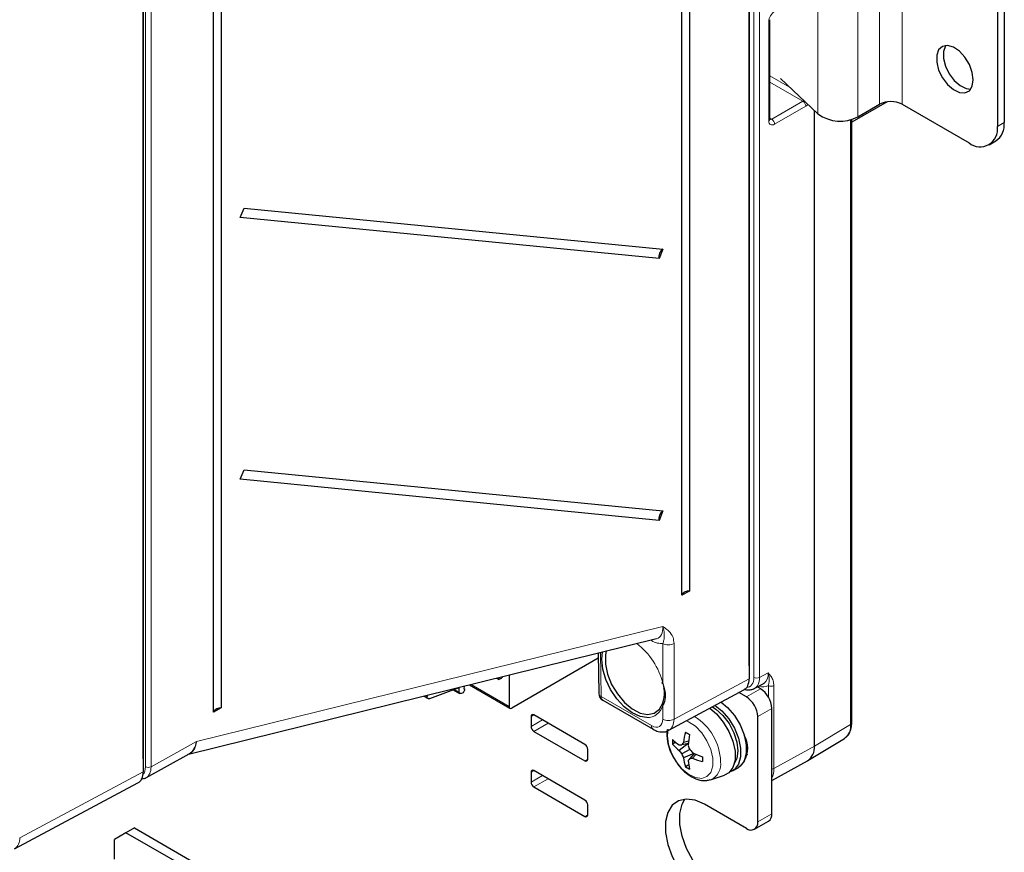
# Paper-space layout 'Blatt4' of a CAD drawing. Header units: millimetres. Extents: x 5 to 418, y 2 to 292.
# Tile 5 of 63: x 134 to 183, y 108 to 150. Entities that reach past the tile are written whole.
import ezdxf

# ---------------------------------------------------------------- set-up
doc = ezdxf.new("R2010")
doc.units = ezdxf.units.MM

psp = doc.layouts.new('Blatt4')

# ---------------------------------------------------------------- linework, layer by layer
at = {"color": 7, "linetype": 'Continuous', "lineweight": 18}
for p, q in [((170.653, 116.74), (170.653, 220.229)), ((170.934, 220.228), (170.934, 116.739)), ((140.276, 112.286), (140.276, 197.552)), ((140.556, 197.551), (140.556, 112.284)), ((176.923, 192.701), (176.923, 145.342)), ((178.054, 192.701), (178.054, 145.342)), ((173.85, 192.218), (173.85, 144.859)), ((175.848, 192.081), (175.848, 144.721)), ((171.394, 144.513), (171.394, 149.479)), ((171.455, 146.765), (172.434, 146.199)), ((173.1, 145.491), (171.455, 146.441)), ((171.545, 144.594), (173.1, 145.491)), ((173.241, 145.247), (171.687, 144.349)), ((171.455, 144.65), (171.545, 144.594)), ((175.479, 114.398), (175.479, 144.573)), ((182.806, 144.232), (183.145, 144.428)), ((142.819, 113.544), (166.099, 119.284)), ((165.534, 118.583), (165.498, 118.603)), ((165.534, 118.583), (165.533, 118.612)), ((162.996, 117.987), (163.029, 115.785)), ((166.104, 116.439), (166.104, 118.439)), ((166.665, 118.436), (166.665, 114.66)), ((170.413, 117.327), (170.413, 117.327)), ((166.665, 114.66), (170.413, 116.673)), ((170.934, 116.739), (171.371, 116.974)), ((155.711, 116.147), (155.944, 116.013)), ((156.53, 116.392), (158.427, 115.297)), ((170.983, 116.175), (170.276, 115.767)), ((171.373, 115.77), (171.373, 116.339)), ((171.653, 116.337), (171.653, 112.192)), ((154.27, 115.835), (154.335, 115.798)), ((163.029, 115.785), (165.539, 114.336)), ((166.104, 114.663), (166.104, 115.34)), ((171.549, 115.195), (170.842, 114.787)), ((159.67, 114.868), (159.528, 114.786)), ((160.094, 114.623), (159.528, 114.296)), ((160.377, 114.459), (159.67, 114.051)), ((175.479, 114.398), (173.67, 113.317)), ((140.556, 112.284), (142.819, 113.544)), ((171.653, 112.192), (173.67, 113.317)), ((140.162, 112.675), (140.167, 112.678)), ((162.357, 112.663), (162.215, 112.581)), ((159.67, 112.091), (159.528, 112.01)), ((134, 108.74), (140.162, 112.033)), ((160.094, 111.846), (159.528, 111.52)), ((160.377, 111.683), (159.67, 111.275)), ((162.357, 109.887), (162.215, 109.805)), ((170.842, 109.528), (171.549, 109.937))]:
    psp.add_line(p, q, dxfattribs=at)
at = {"color": 7, "linetype": 'Continuous', "lineweight": 25}
for p, q in [((170.413, 219.873), (170.413, 116.673)), ((167.44, 212.507), (167.44, 121.054)), ((167.059, 120.842), (167.059, 212.295)), ((143.683, 115.006), (143.683, 198.62)), ((144.064, 198.832), (144.064, 115.218)), ((140.162, 197.269), (140.162, 112.033)), ((140.167, 112.678), (140.167, 197.271)), ((182.806, 188.325), (182.806, 144.232)), ((183.145, 188.521), (183.145, 144.428)), ((170.413, 117.327), (170.413, 150.732)), ((171.455, 144.596), (171.455, 149.562)), ((171.984, 146.625), (173.85, 144.859)), ((173.67, 113.317), (173.67, 145.029)), ((177.308, 145.465), (175.535, 144.442)), ((175.848, 144.721), (176.923, 145.342)), ((178.054, 145.342), (181.392, 143.415)), ((175.535, 114.478), (175.535, 144.589)), ((182.392, 143.316), (182.731, 143.512)), ((145.014, 139.692), (145.201, 140.164)), ((145.201, 140.164), (166.109, 138.114)), ((165.922, 137.642), (145.014, 139.692)), ((166.109, 138.114), (165.922, 137.642)), ((145.014, 126.628), (145.201, 127.099)), ((145.201, 127.099), (166.109, 125.049)), ((165.922, 124.577), (145.014, 126.628)), ((166.109, 125.049), (165.922, 124.577)), ((167.44, 121.054), (167.059, 120.842)), ((142.429, 112.916), (165.794, 118.676)), ((162.886, 117.705), (158.571, 115.214)), ((162.882, 117.958), (162.912, 115.942)), ((157.81, 116.708), (157.919, 116.645)), ((157.919, 116.645), (157.888, 116.727)), ((157.976, 116.666), (157.919, 116.645)), ((158.028, 116.686), (157.992, 116.672)), ((158.107, 116.781), (158.076, 116.739)), ((158.427, 116.86), (158.427, 115.297)), ((154.475, 115.686), (155.944, 116.234)), ((155.654, 116.126), (155.977, 115.94)), ((155.944, 116.013), (155.944, 116.234)), ((156.203, 116.105), (156.14, 115.981)), ((156.194, 116.31), (156.174, 116.168)), ((156.2, 116.169), (156.176, 116.183)), ((156.447, 116.372), (158.469, 115.204)), ((166.404, 114.104), (170.153, 116.118)), ((170.674, 116.183), (171.112, 116.419)), ((170.983, 116.175), (170.827, 116.265)), ((154.171, 115.811), (154.385, 115.688)), ((154.335, 115.851), (154.335, 115.798)), ((156.14, 115.981), (156.037, 115.939)), ((163.112, 115.602), (165.622, 114.153)), ((170.276, 115.767), (169.902, 115.983)), ((144.064, 115.218), (143.683, 115.006)), ((171.549, 109.937), (171.549, 115.195)), ((159.528, 114.786), (159.528, 114.296)), ((162.215, 113.398), (159.67, 114.868)), ((170.842, 109.528), (170.842, 114.787)), ((159.67, 114.051), (162.215, 112.581)), ((160.377, 114.459), (160.371, 114.463)), ((162.221, 113.395), (160.377, 114.459)), ((166.327, 114.138), (166.309, 113.911)), ((167.397, 113.563), (167.136, 113.493)), ((170.228, 113.604), (170.256, 113.624)), ((173.349, 112.59), (175.167, 113.692)), ((175.167, 113.692), (175.19, 113.707)), ((162.357, 112.663), (162.357, 113.153)), ((166.752, 113.503), (166.589, 113.409)), ((167.373, 113.444), (166.929, 113.093)), ((167.386, 113.447), (167.052, 113.381)), ((167.447, 113.153), (167.052, 112.925)), ((170.261, 113.398), (170.306, 113.451)), ((140.167, 112.678), (140.162, 112.569)), ((140.303, 111.732), (142.459, 112.933)), ((167.662, 112.944), (167.136, 112.735)), ((167.671, 112.954), (167.447, 112.698)), ((167.777, 112.905), (167.586, 112.714)), ((170.261, 112.927), (170.327, 112.903)), ((171.549, 111.601), (173.329, 112.579)), ((162.215, 110.622), (159.67, 112.091)), ((167.402, 112.376), (167.239, 112.282)), ((169.579, 112.075), (169.862, 112.238)), ((140.064, 111.668), (140.227, 111.708)), ((159.528, 112.01), (159.528, 111.52)), ((160.377, 111.683), (160.371, 111.686)), ((162.221, 110.618), (160.377, 111.683)), ((168.485, 111.64), (169.178, 111.861)), ((133.734, 108.181), (139.902, 111.478)), ((159.67, 111.275), (162.215, 109.805)), ((162.357, 109.887), (162.357, 110.377)), ((170.276, 109.202), (168.183, 110.41)), ((139.729, 109.232), (139.305, 108.987)), ((139.729, 109.232), (142.994, 107.347)), ((170.676, 109.162), (171.383, 109.57)), ((139.305, 108.987), (138.739, 108.66)), ((138.739, 107.675), (138.739, 108.66)), ((142.57, 107.102), (139.305, 108.987))]:
    psp.add_line(p, q, dxfattribs=at)
at = {"color": 7, "linetype": 'Continuous', "lineweight": 25, "flags": 128}
for points in [[(181.604, 146.559), (181.554, 146.932), (181.41, 147.323), (181.188, 147.688), (180.91, 147.988), (180.609, 148.191), (180.315, 148.275), (180.062, 148.23), (179.876, 148.061), (179.778, 147.788), (179.778, 147.438), (179.876, 147.051), (180.062, 146.668), (180.315, 146.33), (180.609, 146.075), (180.91, 145.93), (181.188, 145.91), (181.41, 146.019), (181.554, 146.243), (181.604, 146.559)], [(180.227, 148.274), (180.216, 148.257), (180.117, 147.983), (180.117, 147.634), (180.216, 147.247), (180.402, 146.864), (180.655, 146.526), (180.948, 146.271), (181.25, 146.126), (181.482, 146.101)], [(165.311, 114.734), (164.977, 114.788), (164.578, 114.97), (164.183, 115.27), (163.816, 115.667), (163.502, 116.135), (163.262, 116.644), (163.111, 117.159), (163.06, 117.647), (163.096, 118.011)], [(163.278, 118.056), (163.242, 117.867), (163.242, 117.41), (163.347, 116.907), (163.551, 116.397), (163.838, 115.915), (164.187, 115.497), (164.574, 115.173), (164.97, 114.966), (165.346, 114.892), (165.677, 114.954), (165.936, 115.15), (166.107, 115.465)], [(166.104, 116.439), (166.09, 116.443), (166.08, 116.449), (166.074, 116.456), (166.072, 116.465), (166.075, 116.474), (166.081, 116.484), (166.092, 116.494), (166.107, 116.504)], [(156.037, 115.939), (156.018, 115.933), (156, 115.933), (155.984, 115.937), (155.97, 115.945), (155.959, 115.957), (155.951, 115.973), (155.945, 115.992), (155.944, 116.013)], [(156.174, 116.168), (156.186, 116.172), (156.196, 116.171), (156.204, 116.167), (156.21, 116.159), (156.213, 116.147), (156.212, 116.134), (156.209, 116.119), (156.203, 116.105)], [(154.475, 115.686), (154.447, 115.678), (154.42, 115.677), (154.396, 115.683), (154.375, 115.695), (154.358, 115.713), (154.345, 115.737), (154.338, 115.765), (154.335, 115.798)], [(168.445, 115.2), (168.784, 114.917), (169.126, 114.515), (169.407, 114.049), (169.608, 113.554), (169.711, 113.065), (169.711, 112.621), (169.608, 112.252), (169.407, 111.988), (169.178, 111.861)], [(168.583, 115.274), (168.76, 115.157), (169.108, 114.839), (169.413, 114.437), (169.65, 113.983), (169.8, 113.516), (169.852, 113.072), (169.8, 112.688), (169.671, 112.422)], [(168.722, 115.349), (169.053, 115.072), (169.395, 114.67), (169.676, 114.204), (169.876, 113.709), (169.98, 113.22), (169.98, 112.776), (169.876, 112.407), (169.676, 112.143), (169.436, 112.013)], [(169.014, 115.506), (169.336, 115.236), (169.677, 114.834), (169.959, 114.368), (170.159, 113.872), (170.263, 113.384), (170.263, 112.939), (170.159, 112.571), (169.959, 112.306), (169.862, 112.238)], [(168.183, 110.41), (167.716, 110.614), (167.276, 110.675), (166.889, 110.59), (166.577, 110.364), (166.358, 110.009), (166.246, 109.546), (166.246, 109.003), (166.358, 108.411), (166.577, 107.803), (166.889, 107.217), (167.276, 106.684), (167.716, 106.238), (168.183, 105.903)], [(168.89, 106.311), (168.423, 106.646), (167.983, 107.093), (167.596, 107.625), (167.284, 108.212), (167.065, 108.819), (166.953, 109.411), (166.953, 109.955), (167.065, 110.417), (167.203, 110.671)]]:
    psp.add_lwpolyline(points, dxfattribs=at)
at = {"color": 7, "linetype": 'Continuous', "lineweight": 18, "flags": 128}
psp.add_lwpolyline([(166.378, 114.158), (166.336, 113.827), (166.386, 113.41), (166.534, 112.972), (166.765, 112.551), (167.059, 112.185), (167.39, 111.907), (167.729, 111.741), (168.045, 111.701), (168.31, 111.793), (168.502, 112.006), (168.602, 112.323), (168.602, 112.715), (168.502, 113.148), (168.31, 113.582), (168.045, 113.98), (167.729, 114.306), (167.39, 114.531), (167.285, 114.577)], dxfattribs=at)
at = {"color": 7, "linetype": 'Continuous', "lineweight": 18}
for centre, radius, start, end in [((171.358, 149.57), 0.0977, 291.8307, 355.4576), ((172.925, 145.227), 0.317, 3.5222, 56.4778), ((171.358, 144.603), 0.0977, 291.824, 355.5225), ((171.37, 144.33), 0.317, 3.5222, 56.4778), ((162.684, 115.622), 3.517, 13.4242, 53.004), ((166.387, 118.986), 0.616, 242.6574, 296.753), ((170.795, 117.014), 0.308, 242.6565, 296.7662), ((171.514, 116.612), 0.308, 242.6565, 296.7662), ((163.107, 115.965), 0.196, 186.6561, 246.6845), ((163.226, 115.763), 0.198, 173.763, 234.9248), ((165.32, 115.545), 0.811, 269.3837, 345.4119), ((166.147, 115.402), 0.0751, 122.6532, 234.9801), ((166.387, 115.21), 0.616, 242.6574, 296.753), ((166.21, 112.439), 2.781, 2.0353, 57.8622), ((165.735, 114.315), 0.198, 173.7652, 234.9009), ((174.684, 114.325), 0.798, 309.3476, 5.295), ((175.437, 114.488), 0.099, 295.3879, 354.638), ((140.418, 112.559), 0.308, 242.6574, 296.753), ((168.168, 112.408), 0.831, 292.3875, 9.0011), ((171.524, 112.441), 0.28, 275.1905, 297.5622), ((170.674, 112.155), 0.98, 333.2235, 2.1933), ((133.402, 108.682), 0.601, 303.5927, 5.5779)]:
    psp.add_arc(centre, radius, start, end, dxfattribs=at)
at = {"color": 7, "linetype": 'Continuous', "lineweight": 25}
for centre, radius, start, end in [((177.489, 144.25), 1.23, 62.6097, 117.3903), ((174.958, 146.363), 1.868, 233.6358, 298.4752), ((181.944, 144.092), 0.873, 230.7967, 9.214), ((182.194, 144.306), 0.959, 304.0564, 7.2558), ((166.35, 137.745), 0.44, 123.1264, 193.6231), ((166.35, 124.681), 0.44, 123.1264, 193.6231), ((167.392, 120.693), 0.364, 82.3706, 155.8709), ((157.944, 116.776), 0.114, 286.4006, 294.73), ((157.875, 116.873), 0.242, 309.4634, 326.3746), ((170.321, 115.139), 1.229, 2.6055, 57.3945), ((163.312, 115.948), 0.4, 180.8585, 240.0027), ((169.614, 114.731), 1.229, 2.6055, 57.3945), ((144.015, 114.857), 0.364, 82.3706, 155.8709), ((158.515, 115.283), 0.0885, 170.7864, 309.2031), ((159.614, 114.8), 0.0873, 50.7967, 189.214), ((159.835, 114.31), 0.307, 182.6055, 237.3945), ((169.666, 113.524), 3.08, 177.8586, 182.1414), ((168.853, 116.193), 3.413, 228.4463, 235.6969), ((170.793, 113.041), 3.685, 164.6725, 172.9463), ((170.004, 118.574), 5.332, 238.7662, 241.2392), ((174.418, 112.863), 7.056, 171.5482, 176.0149), ((169.146, 113.218), 1.2, 328.176, 31.824), ((162.05, 113.139), 0.307, 2.6055, 57.3945), ((168.422, 115.045), 2.458, 221.7437, 232.5845), ((166.3, 124.972), 11.615, 273.1027, 273.7109), ((170.191, 115.357), 3.97, 214.7587, 217.7622), ((169.512, 111.631), 3.019, 141.9056, 144.5628), ((173.242, 115.235), 6.158, 197.7927, 199.7551), ((172.147, 117.132), 6.158, 220.2452, 222.2076), ((172.89, 113.23), 0.785, 303.9678, 6.3937), ((162.27, 112.649), 0.0873, 230.7967, 9.214), ((170.727, 114.428), 3.971, 202.238, 205.2415), ((169.573, 113.052), 2.458, 187.4179, 198.2577), ((177.094, 106.263), 11.596, 146.2982, 146.9075), ((170.783, 112.851), 3.414, 184.306, 191.5565), ((167.16, 115.703), 3.019, 275.4456, 278.1022), ((170.68, 119.336), 7.057, 243.9875, 248.4537), ((169.022, 116.107), 3.685, 247.0566, 255.3302), ((173.42, 112.658), 5.332, 178.7634, 181.2366), ((159.614, 112.024), 0.0873, 50.7967, 189.214), ((168.877, 114.889), 3.079, 237.8612, 242.1442), ((159.835, 111.534), 0.307, 182.6055, 237.3945), ((162.05, 110.363), 0.307, 2.6055, 57.3945), ((162.27, 109.873), 0.0873, 230.7967, 9.214), ((171.168, 109.888), 0.384, 304.0564, 7.2558), ((170.497, 109.472), 0.349, 230.7967, 9.214)]:
    psp.add_arc(centre, radius, start, end, dxfattribs=at)
at = {"color": 7, "linetype": 'Continuous', "lineweight": 18}
for centre, major_axis, ratio, start_param, end_param in [((171.682, 149.64), (0.205, 0.343), 0.587375, 0.776906, 2.365145), ((173.097, 145.653), (0.105, 0.17), 0.597161, 3.963072, 4.285552), ((173.236, 145.57), (0.205, 0.343), 0.587369, 3.9534, 4.340352), ((171.682, 144.673), (0.205, 0.343), 0.587362, 2.365155, 3.953394), ((171.543, 144.756), (0.1, 0.173), 0.577715, 3.111489, 3.944662), ((165.246, 119.777), (-0.651, 1.058), 0.527343, 2.97455, 3.939396), ((165.528, 119.94), (-0.773, 1.44), 0.573933, 2.394208, 2.923422), ((169.946, 117.149), (-0.5, 0.866), 0.577206, 2.863255, 3.92692), ((170.088, 117.231), (-0.595, 1.042), 0.577254, 3.12705, 3.929826), ((170.519, 117.463), (-0.605, 1.037), 0.577138, 3.204466, 3.924015), ((170.661, 117.544), (-0.7, 1.213), 0.577206, 2.589927, 3.158877), ((165.539, 114.99), (-0.4, 0.693), 0.577202, 2.356425, 3.92691), ((165.821, 115.153), (-0.589, 1.045), 0.57721, 3.146203, 3.932789), ((141.985, 114.043), (-0.484, 1.11), 0.615241, 3.036609, 4.001455), ((141.985, 114.043), (-0.384, 1.149), 0.657399, 3.264709, 4.058943), ((139.569, 112.694), (-0.5, 0.866), 0.577382, 3.32749, 3.926913), ((139.71, 112.775), (-0.597, 1.041), 0.575664, 3.134209, 3.928443)]:
    psp.add_ellipse(centre, major_axis=major_axis, ratio=ratio, start_param=start_param, end_param=end_param, dxfattribs=at)
at = {"color": 7, "linetype": 'Continuous', "lineweight": 25}
for centre, major_axis, ratio, start_param, end_param in [((169.564, 117.164), (-0.6, 1.04), 0.577202, 3.123958, 3.92691), ((170.088, 117.231), (-0.595, 1.042), 0.577254, 3.044032, 3.12705), ((170.519, 117.463), (-0.605, 1.037), 0.577138, 3.121238, 3.204466), ((139.313, 112.524), (-0.6, 1.04), 0.577176, 3.122678, 3.926839), ((139.71, 112.775), (-0.597, 1.041), 0.575664, 3.048047, 3.134209)]:
    psp.add_ellipse(centre, major_axis=major_axis, ratio=ratio, start_param=start_param, end_param=end_param, dxfattribs=at)
for points, knots in [([(171.458, 144.569), (171.458, 144.569), (171.457, 144.569), (171.456, 144.587), (171.455, 144.596)], [0, 0, 0, 0, 0.511271, 1, 1, 1, 1]), ([(166.104, 116.439), (166.158, 116.269), (166.258, 115.954), (166.213, 115.576), (166.135, 115.406), (166.104, 115.34)], [0, 0, 0, 0, 0.415183, 0.772537, 1, 1, 1, 1]), ([(166.107, 115.465), (166.16, 115.649), (166.227, 115.884), (166.169, 116.165), (166.156, 116.226)], [0, 0, 0, 0, 0.78008, 1, 1, 1, 1]), ([(170.149, 116.165), (170.242, 116.138), (170.398, 116.093), (170.541, 116.142), (170.6, 116.162)], [0, 0, 0, 0, 0.5916982, 1, 1, 1, 1]), ([(165.622, 114.153), (165.683, 114.122), (165.835, 114.044), (166.089, 114.011), (166.312, 114.037), (166.399, 114.109), (166.414, 114.122)], [0, 0, 0, 0, 0.241173, 0.593693, 0.927807, 1, 1, 1, 1]), ([(175.186, 113.724), (175.231, 113.751), (175.357, 113.827), (175.478, 114.06), (175.531, 114.297), (175.535, 114.445), (175.535, 114.478)], [0, 0, 0, 0, 0.190492, 0.538725, 0.897756, 1, 1, 1, 1]), ([(166.309, 113.911), (166.312, 113.832), (166.32, 113.61), (166.415, 113.229), (166.545, 112.888), (166.656, 112.721), (166.678, 112.688)], [0, 0, 0, 0, 0.1964856, 0.5552365, 0.9127696, 1, 1, 1, 1]), ([(166.678, 112.688), (166.741, 112.584), (166.888, 112.339), (167.192, 112.021), (167.559, 111.752), (167.933, 111.61), (168.253, 111.575), (168.418, 111.631), (168.477, 111.652)], [0, 0, 0, 0, 0.145273, 0.338927, 0.535917, 0.738153, 0.906542, 1, 1, 1, 1])]:
    psp.add_open_spline(points, degree=3, knots=knots, dxfattribs=at)
at = {"color": 7, "linetype": 'Continuous', "lineweight": 18}
for points, knots in [([(166.099, 119.284), (166.1, 119.283), (166.128, 119.264), (166.238, 119.192), (166.434, 119.045), (166.627, 118.797), (166.654, 118.54), (166.665, 118.436)], [0, 0, 0, 0, 0.002307, 0.104561, 0.400718, 0.755934, 1, 1, 1, 1]), ([(166.104, 118.439), (166.123, 118.497), (166.174, 118.658), (166.19, 118.857), (166.159, 119.091), (166.114, 119.241), (166.1, 119.282), (166.099, 119.284)], [0, 0, 0, 0, 0.193449, 0.539063, 0.875754, 0.996962, 1, 1, 1, 1]), ([(171.371, 116.974), (171.371, 116.973), (171.383, 116.958), (171.43, 116.9), (171.521, 116.779), (171.626, 116.598), (171.645, 116.42), (171.653, 116.337)], [0, 0, 0, 0, 0.003769, 0.088053, 0.348778, 0.695449, 1, 1, 1, 1]), ([(171.371, 116.974), (171.371, 116.973), (171.372, 116.969), (171.378, 116.946), (171.399, 116.861), (171.422, 116.706), (171.424, 116.527), (171.389, 116.396), (171.373, 116.339)], [0, 0, 0, 0, 0.004345, 0.017865, 0.096259, 0.376717, 0.726479, 1, 1, 1, 1])]:
    psp.add_open_spline(points, degree=3, knots=knots, dxfattribs=at)

doc.saveas('drawing.dxf')
